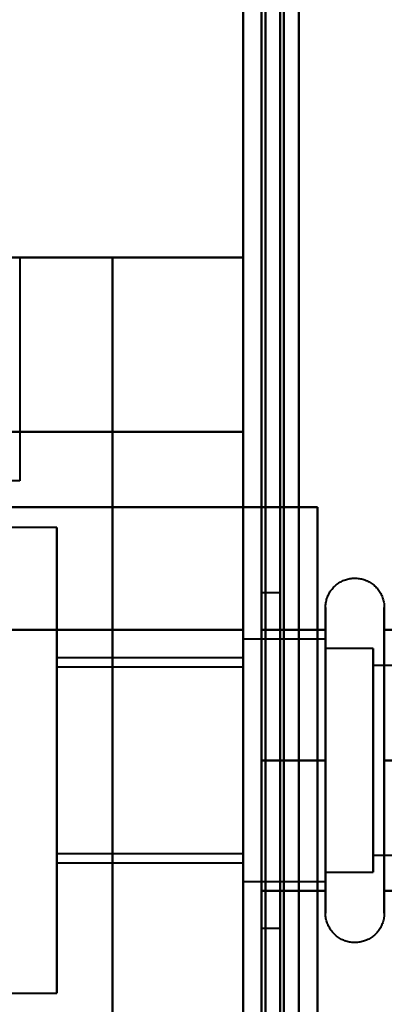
# Model space of a CAD drawing. Header units: millimetres. Extents: x -1087 to 1688, y -120 to 1171.
# Tile 18 of 90: x -696 to -686, y 310 to 337. Entities that reach past the tile are written whole.
import ezdxf

# ---------------------------------------------------------------- set-up
doc = ezdxf.new("R2010")
doc.units = ezdxf.units.MM
doc.layers.add('A-GENM', color=13, linetype='Continuous', lineweight=40)
doc.layers.add('G-IMPT', color=8, linetype='Continuous', lineweight=40)

# ---------------------------------------------------------------- blocks, each defined once
blk = doc.blocks.new('Maintenance r21 - Maintenance r21-769076-Arrière')
at = {"layer": 'A-GENM'}
for p, q in [((-690, 0), (-690, 1098)), ((-690, 1098), (-690, 0))]:
    blk.add_line(p, q, dxfattribs=at)
blk = doc.blocks.new('Souche connecteur circulaire R23 - Souche connecteur circulaire R23-769066-Arrière')
at = {"layer": 'A-GENM'}
blk.add_line((-690, 185.5), (-690, 363), dxfattribs=at)
blk = doc.blocks.new('NEXA 1500 CALQUES_dwg-769064-Arrière')
at = {"layer": 'G-IMPT'}
for p, q in [((-689.5, 1097.272), (-689.5, 129.472)), ((-690, 1062.772), (-690, 128.972)), ((-690, 363.372), (-690, 184.872)), ((-690, 184.872), (-690, 363.372)), ((-689.5, 184.872), (-689.5, 363.372)), ((-689.5, 363.372), (-689.5, 184.872)), ((-690, 330.372), (-700.5, 330.372)), ((-696.17, 330.372), (-696, 330.372)), ((-696, 330.372), (-696.17, 330.372)), ((-690, 330.372), (-690, 325.694)), ((-690, 325.694), (-690, 330.372)), ((-690, 325.694), (-690, 255.694)), ((-690, 255.694), (-690, 325.694)), ((-696, 324.372), (-703.615, 324.372)), ((-690, 323.672), (-690, 320.372)), ((-690, 320.372), (-690, 323.672)), ((-690, 323.672), (-689.4, 323.672)), ((-689.4, 323.672), (-690, 323.672)), ((-695, 323.122), (-719.77, 323.122)), ((-695, 323.122), (-695, 316.872)), ((-695, 316.872), (-695, 323.122)), ((-689, 321.372), (-689.5, 321.372)), ((-689.5, 312.372), (-689.5, 321.372)), ((-689.5, 312.372), (-689.5, 321.372)), ((-689.5, 321.372), (-689.5, 316.872)), ((-689, 316.872), (-689, 321.372)), ((-689, 321.372), (-689, 316.872)), ((-687.785, 316.872), (-687.785, 320.972)), ((-687.785, 316.872), (-687.785, 320.972)), ((-687.785, 313.322), (-687.785, 320.972)), ((-687.785, 314.822), (-687.785, 320.423)), ((-687.785, 320.122), (-690, 320.122)), ((-687.785, 320.122), (-690, 320.122)), ((-690, 320.122), (-690, 314.058)), ((-690, 316.872), (-690, 320.122)), ((-690, 320.122), (-690, 316.872)), ((-690, 316.872), (-690, 320.122)), ((-687.785, 314.058), (-687.785, 320.122)), ((-687.785, 320.122), (-687.785, 315.247)), ((-687.785, 320.122), (-687.785, 313.622)), ((-687.785, 320.122), (-687.785, 313.622)), ((-687.785, 316.872), (-687.785, 320.122)), ((-687.785, 316.872), (-687.785, 320.122)), ((-686.5, 319.872), (-687.785, 319.872)), ((-686.5, 319.872), (-687.785, 319.872)), ((-687.785, 315.372), (-687.785, 319.872)), ((-687.785, 319.872), (-687.785, 315.372)), ((-687.785, 319.872), (-687.785, 313.872)), ((-687.785, 319.872), (-687.785, 313.872)), ((-687.785, 313.872), (-687.785, 319.872)), ((-687.785, 313.872), (-687.785, 319.872)), ((-686.5, 318.372), (-686.5, 319.872)), ((-686.5, 319.872), (-686.5, 314.274)), ((-686.5, 319.872), (-686.5, 316.872)), ((-686.5, 313.872), (-686.5, 319.872)), ((-686.5, 316.872), (-686.5, 319.872)), ((-690, 319.622), (-695, 319.622)), ((-695, 319.622), (-695, 316.872)), ((-695, 316.872), (-695, 319.622)), ((-690, 319.687), (-690, 316.872)), ((-690, 319.622), (-690, 316.872)), ((-690, 316.872), (-690, 319.622)), ((-687.785, 315.247), (-687.785, 319.687)), ((-690, 319.372), (-695, 319.372)), ((-695, 319.372), (-695, 316.872)), ((-695, 316.872), (-695, 319.372)), ((-690, 319.372), (-690, 316.872)), ((-690, 316.872), (-690, 319.372)), ((-686.5, 315.372), (-686.5, 319.47)), ((-686.5, 319.47), (-686.5, 313.872)), ((-674.611, 319.421), (-686.5, 319.421)), ((-674.611, 319.421), (-686.5, 319.421)), ((-686.5, 314.665), (-686.5, 319.421)), ((-686.5, 319.421), (-686.5, 314.665)), ((-686.5, 319.421), (-686.5, 316.872)), ((-686.5, 316.872), (-686.5, 319.421)), ((-686.5, 314.324), (-686.5, 319.079)), ((-686.5, 319.079), (-686.5, 314.324)), ((-687.785, 318.497), (-687.785, 313.622)), ((-687.785, 313.872), (-687.785, 318.372)), ((-687.785, 318.372), (-687.785, 313.872)), ((-686.5, 313.872), (-686.5, 318.372)), ((-695, 316.872), (-695, 314.372)), ((-695, 314.372), (-695, 316.872)), ((-695, 316.872), (-695, 314.122)), ((-695, 316.872), (-695, 310.622)), ((-695, 314.122), (-695, 316.872)), ((-695, 310.622), (-695, 316.872)), ((-690, 316.872), (-690, 313.622)), ((-690, 313.622), (-690, 316.872)), ((-690, 316.872), (-690, 314.372)), ((-690, 314.372), (-690, 316.872)), ((-690, 316.872), (-690, 313.622)), ((-690, 313.622), (-690, 316.872)), ((-690, 316.872), (-690, 314.122)), ((-690, 314.122), (-690, 316.872)), ((-689.5, 316.872), (-689.5, 312.372)), ((-689.5, 316.872), (-689.5, 312.372)), ((-689, 312.372), (-689, 316.872)), ((-689, 316.872), (-689, 312.372)), ((-687.785, 312.772), (-687.785, 316.872)), ((-687.785, 313.622), (-687.785, 316.872)), ((-686.5, 316.872), (-686.5, 314.324)), ((-686.5, 316.872), (-686.5, 313.872)), ((-686.5, 314.324), (-686.5, 316.872)), ((-686.5, 313.872), (-686.5, 316.872)), ((-686.204, 316.872), (-686.204, 312.772)), ((-687.785, 313.622), (-687.785, 315.247)), ((-687.785, 312.772), (-687.785, 314.822)), ((-695, 314.372), (-690, 314.372)), ((-686.5, 314.324), (-674.611, 314.324)), ((-686.5, 314.324), (-674.611, 314.324)), ((-695, 314.122), (-690, 314.122)), ((-687.785, 313.872), (-686.5, 313.872)), ((-687.785, 313.872), (-686.5, 313.872)), ((-690, 313.622), (-687.785, 313.622)), ((-690, 313.622), (-687.785, 313.622)), ((-689.5, 312.372), (-689, 312.372)), ((-719.77, 310.622), (-695, 310.622))]:
    blk.add_line(p, q, dxfattribs=at)
at = {"layer": 'G-IMPT', "flags": 128}
for points in [[(-690, 128.972), (-690, 371.172), (-690, 613.372), (-690, 855.572), (-690, 1097.772)], [(-690, 1097.772), (-690, 855.572), (-690, 613.372), (-690, 371.172), (-690, 128.972)], [(-689.5, 128.972), (-689.5, 371.172), (-689.5, 613.372), (-689.5, 855.572), (-689.5, 1097.772)], [(-689.4, 1097.772), (-689.4, 855.572), (-689.4, 613.372), (-689.4, 371.172), (-689.4, 128.972)], [(-689.4, 128.972), (-689.4, 371.172), (-689.4, 613.372), (-689.4, 855.572), (-689.4, 1097.772)], [(-689.4, 1097.772), (-689.4, 855.572), (-689.4, 613.372), (-689.4, 371.172), (-689.4, 128.972)], [(-689.5, 1097.272), (-689.5, 855.322), (-689.5, 613.372), (-689.5, 371.422), (-689.5, 129.472)], [(-689.5, 129.472), (-689.5, 371.422), (-689.5, 613.372), (-689.5, 855.322), (-689.5, 1097.272)], [(-689.5, 1097.272), (-689.5, 855.322), (-689.5, 613.372), (-689.5, 371.422), (-689.5, 129.472)], [(-689.5, 129.472), (-689.5, 371.422), (-689.5, 613.372), (-689.5, 855.322), (-689.5, 1097.272)], [(-689.5, 1097.272), (-689.5, 855.322), (-689.5, 613.372), (-689.5, 371.422), (-689.5, 129.472)], [(-689.5, 129.472), (-689.5, 371.422), (-689.5, 613.372), (-689.5, 855.322), (-689.5, 1097.272)], [(-689, 1097.272), (-689, 855.322), (-689, 613.372), (-689, 371.422), (-689, 129.472)], [(-689, 129.472), (-689, 371.422), (-689, 613.372), (-689, 855.322), (-689, 1097.272)], [(-689, 1097.272), (-689, 855.322), (-689, 613.372), (-689, 371.422), (-689, 129.472)], [(-688.9, 129.472), (-688.9, 371.422), (-688.9, 613.372), (-688.9, 855.322), (-688.9, 1097.272)], [(-688.9, 1097.272), (-688.9, 855.322), (-688.9, 613.372), (-688.9, 371.422), (-688.9, 129.472)], [(-688.9, 129.472), (-688.9, 371.422), (-688.9, 613.372), (-688.9, 855.322), (-688.9, 1097.272)], [(-690, 1062.772), (-690, 829.322), (-690, 595.872), (-690, 362.422), (-690, 128.972)], [(-690, 128.972), (-690, 362.422), (-690, 595.872), (-690, 829.322), (-690, 1062.772)], [(-689.5, 1062.772), (-689.5, 829.322), (-689.5, 595.872), (-689.5, 362.422), (-689.5, 128.972)], [(-689.4, 1062.772), (-689.4, 829.322), (-689.4, 595.872), (-689.4, 362.422), (-689.4, 128.972)], [(-689.4, 128.972), (-689.4, 362.422), (-689.4, 595.872), (-689.4, 829.322), (-689.4, 1062.772)], [(-689.4, 128.972), (-689.4, 362.422), (-689.4, 595.872), (-689.4, 829.322), (-689.4, 1062.772)], [(-688.5, 129.472), (-688.5, 362.672), (-688.5, 595.872), (-688.5, 829.072), (-688.5, 1062.272)], [(-688.5, 1062.272), (-688.5, 829.072), (-688.5, 595.872), (-688.5, 362.672), (-688.5, 129.472)], [(-688.5, 129.472), (-688.5, 362.672), (-688.5, 595.872), (-688.5, 829.072), (-688.5, 1062.272)], [(-688.5, 1062.272), (-688.5, 829.072), (-688.5, 595.872), (-688.5, 362.672), (-688.5, 129.472)], [(-690, 903.072), (-690, 758.222), (-690, 613.372), (-690, 468.522), (-690, 323.672)], [(-690, 323.672), (-690, 468.522), (-690, 613.372), (-690, 758.222), (-690, 903.072)], [(-690, 323.672), (-690, 468.522), (-690, 613.372), (-690, 758.222), (-690, 903.072)], [(-690, 903.072), (-690, 758.222), (-690, 613.372), (-690, 468.522), (-690, 323.672)], [(-689.5, 323.672), (-689.5, 468.522), (-689.5, 613.372), (-689.5, 758.222), (-689.5, 903.072)], [(-689.4, 903.072), (-689.4, 758.222), (-689.4, 613.372), (-689.4, 468.522), (-689.4, 323.672)], [(-689.4, 903.072), (-689.4, 758.222), (-689.4, 613.372), (-689.4, 468.522), (-689.4, 323.672)], [(-689.4, 323.672), (-689.4, 468.522), (-689.4, 613.372), (-689.4, 758.222), (-689.4, 903.072)], [(-688.5, 323.672), (-688.5, 468.522), (-688.5, 613.372), (-688.5, 758.222), (-688.5, 903.072)], [(-688.5, 903.072), (-688.5, 758.222), (-688.5, 613.372), (-688.5, 468.522), (-688.5, 323.672)], [(-688.5, 323.672), (-688.5, 468.522), (-688.5, 613.372), (-688.5, 758.222), (-688.5, 903.072)], [(-688.5, 903.072), (-688.5, 758.222), (-688.5, 613.372), (-688.5, 468.522), (-688.5, 323.672)], [(-689.5, 230.872), (-689.5, 260.872), (-689.5, 290.872), (-689.5, 320.872), (-689.5, 350.872)], [(-689.5, 350.872), (-689.5, 320.872), (-689.5, 290.872), (-689.5, 260.872), (-689.5, 230.872)], [(-689.5, 230.872), (-689.5, 260.872), (-689.5, 290.872), (-689.5, 320.872), (-689.5, 350.872)], [(-689.5, 350.872), (-689.5, 320.872), (-689.5, 290.872), (-689.5, 260.872), (-689.5, 230.872)], [(-688.5, 350.872), (-688.5, 320.872), (-688.5, 290.872), (-688.5, 260.872), (-688.5, 230.872)], [(-688.5, 230.872), (-688.5, 260.872), (-688.5, 290.872), (-688.5, 320.872), (-688.5, 350.872)], [(-688.5, 350.872), (-688.5, 320.872), (-688.5, 290.872), (-688.5, 260.872), (-688.5, 230.872)], [(-688.5, 230.872), (-688.5, 260.872), (-688.5, 290.872), (-688.5, 320.872), (-688.5, 350.872)], [(-690, 330.372), (-692.625, 330.372), (-695.25, 330.372), (-697.875, 330.372), (-700.5, 330.372)], [(-700.5, 330.372), (-697.875, 330.372), (-695.25, 330.372), (-692.625, 330.372), (-690, 330.372)], [(-696, 330.372), (-696, 328.872), (-696, 327.372), (-696, 325.872), (-696, 324.372)], [(-696, 330.372), (-695.377, 330.372), (-694.754, 330.372), (-694.131, 330.372), (-693.509, 330.372)], [(-693.509, 330.372), (-694.131, 330.372), (-694.754, 330.372), (-695.377, 330.372), (-696, 330.372)], [(-693.509, 330.372), (-693.509, 310.622), (-693.509, 290.872), (-693.509, 271.122), (-693.509, 251.372)], [(-690, 330.372), (-690.877, 330.372), (-691.754, 330.372), (-692.631, 330.372), (-693.509, 330.372)], [(-693.509, 330.372), (-692.631, 330.372), (-691.754, 330.372), (-690.877, 330.372), (-690, 330.372)], [(-693.509, 251.372), (-693.509, 271.122), (-693.509, 290.872), (-693.509, 310.622), (-693.509, 330.372)], [(-690, 330.372), (-690, 310.622), (-690, 290.872), (-690, 271.122), (-690, 251.372)], [(-690, 251.372), (-690, 271.122), (-690, 290.872), (-690, 310.622), (-690, 330.372)], [(-700.5, 325.694), (-697.875, 325.694), (-695.25, 325.694), (-692.625, 325.694), (-690, 325.694)], [(-690, 325.694), (-692.625, 325.694), (-695.25, 325.694), (-697.875, 325.694), (-700.5, 325.694)], [(-690, 323.672), (-697.288, 323.672), (-704.576, 323.672), (-711.864, 323.672), (-719.152, 323.672)], [(-719.152, 323.672), (-711.864, 323.672), (-704.576, 323.672), (-697.288, 323.672), (-690, 323.672)], [(-712.17, 323.672), (-706.628, 323.672), (-701.085, 323.672), (-695.543, 323.672), (-690, 323.672)], [(-690, 323.672), (-695.543, 323.672), (-701.085, 323.672), (-706.628, 323.672), (-712.17, 323.672)], [(-690, 323.672), (-690, 307.272), (-690, 290.872), (-690, 274.472), (-690, 258.072)], [(-690, 258.072), (-690, 274.472), (-690, 290.872), (-690, 307.272), (-690, 323.672)], [(-690, 323.672), (-689.5, 323.672), (-689, 323.672), (-688.5, 323.672), (-688, 323.672)], [(-690, 258.072), (-690, 274.472), (-690, 290.872), (-690, 307.272), (-690, 323.672)], [(-690, 323.672), (-690, 307.272), (-690, 290.872), (-690, 274.472), (-690, 258.072)], [(-690, 258.072), (-690, 274.472), (-690, 290.872), (-690, 307.272), (-690, 323.672)], [(-688, 323.672), (-688.5, 323.672), (-689, 323.672), (-689.5, 323.672), (-690, 323.672)], [(-690, 323.672), (-690, 307.272), (-690, 290.872), (-690, 274.472), (-690, 258.072)], [(-689.45, 323.672), (-689.463, 323.672), (-689.475, 323.672), (-689.488, 323.672), (-689.5, 323.672)], [(-689.5, 323.672), (-689.125, 323.672), (-688.75, 323.672), (-688.375, 323.672), (-688, 323.672)], [(-688, 323.672), (-688.375, 323.672), (-688.75, 323.672), (-689.125, 323.672), (-689.5, 323.672)], [(-689.5, 323.672), (-689.5, 307.272), (-689.5, 290.872), (-689.5, 274.472), (-689.5, 258.072)], [(-689.5, 258.072), (-689.5, 274.472), (-689.5, 290.872), (-689.5, 307.272), (-689.5, 323.672)], [(-688.5, 323.672), (-688.737, 323.672), (-688.975, 323.672), (-689.213, 323.672), (-689.45, 323.672)], [(-689.4, 323.672), (-689.175, 323.672), (-688.95, 323.672), (-688.725, 323.672), (-688.5, 323.672)], [(-689.4, 323.672), (-689.05, 323.672), (-688.7, 323.672), (-688.35, 323.672), (-688, 323.672)], [(-688, 323.672), (-688.35, 323.672), (-688.7, 323.672), (-689.05, 323.672), (-689.4, 323.672)], [(-688.5, 323.672), (-688.375, 323.672), (-688.25, 323.672), (-688.125, 323.672), (-688, 323.672)], [(-688, 323.672), (-688.125, 323.672), (-688.25, 323.672), (-688.375, 323.672), (-688.5, 323.672)], [(-688, 323.672), (-688, 307.272), (-688, 290.872), (-688, 274.472), (-688, 258.072)], [(-688, 323.672), (-688, 307.272), (-688, 290.872), (-688, 274.472), (-688, 258.072)], [(-688, 323.672), (-688, 307.272), (-688, 290.872), (-688, 274.472), (-688, 258.072)], [(-688, 258.072), (-688, 274.472), (-688, 290.872), (-688, 307.272), (-688, 323.672)], [(-688, 258.072), (-688, 274.472), (-688, 290.872), (-688, 307.272), (-688, 323.672)], [(-688, 258.072), (-688, 274.472), (-688, 290.872), (-688, 307.272), (-688, 323.672)], [(-687.785, 320.972), (-687.785, 321.004), (-687.783, 321.035), (-687.779, 321.067), (-687.775, 321.098), (-687.769, 321.129), (-687.762, 321.16), (-687.754, 321.191), (-687.745, 321.221), (-687.734, 321.251), (-687.723, 321.28), (-687.71, 321.309), (-687.696, 321.337), (-687.681, 321.365), (-687.664, 321.392), (-687.647, 321.419), (-687.629, 321.444), (-687.609, 321.469), (-687.589, 321.493), (-687.568, 321.517), (-687.545, 321.539), (-687.522, 321.561), (-687.498, 321.582), (-687.474, 321.601), (-687.448, 321.62), (-687.422, 321.637), (-687.395, 321.654), (-687.367, 321.669), (-687.339, 321.684), (-687.31, 321.697), (-687.281, 321.709), (-687.251, 321.72), (-687.221, 321.73), (-687.191, 321.738), (-687.16, 321.745), (-687.129, 321.751), (-687.098, 321.756), (-687.066, 321.759), (-687.035, 321.762), (-687.003, 321.763), (-686.972, 321.762), (-686.94, 321.761), (-686.909, 321.758), (-686.877, 321.754), (-686.846, 321.749), (-686.815, 321.742), (-686.784, 321.734), (-686.754, 321.725), (-686.724, 321.715), (-686.695, 321.704), (-686.666, 321.691), (-686.637, 321.677), (-686.609, 321.662), (-686.582, 321.646), (-686.555, 321.629), (-686.53, 321.611), (-686.504, 321.592), (-686.48, 321.572), (-686.456, 321.551), (-686.434, 321.529), (-686.412, 321.506), (-686.391, 321.482), (-686.371, 321.458), (-686.352, 321.433), (-686.334, 321.407), (-686.317, 321.38), (-686.302, 321.352), (-686.287, 321.324), (-686.273, 321.296), (-686.261, 321.267), (-686.25, 321.237), (-686.24, 321.207), (-686.231, 321.177), (-686.224, 321.146), (-686.217, 321.115), (-686.212, 321.084), (-686.208, 321.052), (-686.206, 321.021), (-686.204, 320.989), (-686.204, 320.972)], [(-687.785, 320.972), (-687.785, 321.004), (-687.783, 321.035), (-687.779, 321.067), (-687.775, 321.098), (-687.769, 321.129), (-687.762, 321.16), (-687.754, 321.191), (-687.745, 321.221), (-687.734, 321.251), (-687.723, 321.28), (-687.71, 321.309), (-687.696, 321.337), (-687.681, 321.365), (-687.664, 321.392), (-687.647, 321.419), (-687.629, 321.444), (-687.609, 321.469), (-687.589, 321.493), (-687.568, 321.517), (-687.545, 321.539), (-687.522, 321.561), (-687.498, 321.582), (-687.474, 321.601), (-687.448, 321.62), (-687.422, 321.637), (-687.395, 321.654), (-687.367, 321.669), (-687.339, 321.684), (-687.31, 321.697), (-687.281, 321.709), (-687.251, 321.72), (-687.221, 321.73), (-687.191, 321.738), (-687.16, 321.745), (-687.129, 321.751), (-687.098, 321.756), (-687.066, 321.759), (-687.035, 321.762), (-687.003, 321.763), (-686.972, 321.762), (-686.94, 321.761), (-686.909, 321.758), (-686.877, 321.754), (-686.846, 321.749), (-686.815, 321.742), (-686.784, 321.734), (-686.754, 321.725), (-686.724, 321.715), (-686.695, 321.704), (-686.666, 321.691), (-686.637, 321.677), (-686.609, 321.662), (-686.582, 321.646), (-686.555, 321.629), (-686.53, 321.611), (-686.504, 321.592), (-686.48, 321.572), (-686.456, 321.551), (-686.434, 321.529), (-686.412, 321.506), (-686.391, 321.482), (-686.371, 321.458), (-686.352, 321.433), (-686.334, 321.407), (-686.317, 321.38), (-686.302, 321.352), (-686.287, 321.324), (-686.273, 321.296), (-686.261, 321.267), (-686.25, 321.237), (-686.24, 321.207), (-686.231, 321.177), (-686.224, 321.146), (-686.217, 321.115), (-686.212, 321.084), (-686.208, 321.052), (-686.206, 321.021), (-686.204, 320.989), (-686.204, 320.972)], [(-687.785, 320.972), (-687.785, 320.969), (-687.785, 320.959), (-687.785, 320.943), (-687.785, 320.92), (-687.785, 320.891), (-687.785, 320.855), (-687.785, 320.813), (-687.785, 320.764), (-687.785, 320.709), (-687.785, 320.649), (-687.785, 320.582), (-687.785, 320.509), (-687.785, 320.43), (-687.785, 320.346), (-687.785, 320.256), (-687.785, 320.161), (-687.785, 320.06), (-687.785, 319.955), (-687.785, 319.844), (-687.785, 319.729), (-687.785, 319.609), (-687.785, 319.485), (-687.785, 319.356), (-687.785, 319.224), (-687.785, 319.088), (-687.785, 318.948), (-687.785, 318.805), (-687.785, 318.659), (-687.785, 318.51), (-687.785, 318.358), (-687.785, 318.204), (-687.785, 318.048), (-687.785, 317.89), (-687.785, 317.73), (-687.785, 317.569), (-687.785, 317.407), (-687.785, 317.244), (-687.785, 317.08), (-687.785, 316.917), (-687.785, 316.872)], [(-687.785, 316.872), (-687.785, 317.036), (-687.785, 317.2), (-687.785, 317.363), (-687.785, 317.526), (-687.785, 317.687), (-687.785, 317.847), (-687.785, 318.005), (-687.785, 318.162), (-687.785, 318.317), (-687.785, 318.469), (-687.785, 318.619), (-687.785, 318.766), (-687.785, 318.91), (-687.785, 319.05), (-687.785, 319.187), (-687.785, 319.321), (-687.785, 319.45), (-687.785, 319.576), (-687.785, 319.697), (-687.785, 319.813), (-687.785, 319.925), (-687.785, 320.032), (-687.785, 320.134), (-687.785, 320.231), (-687.785, 320.322), (-687.785, 320.408), (-687.785, 320.488), (-687.785, 320.563), (-687.785, 320.631), (-687.785, 320.694), (-687.785, 320.75), (-687.785, 320.8), (-687.785, 320.844), (-687.785, 320.882), (-687.785, 320.913), (-687.785, 320.937), (-687.785, 320.955), (-687.785, 320.967), (-687.785, 320.972)], [(-687.785, 320.972), (-687.785, 320.969), (-687.785, 320.959), (-687.785, 320.943), (-687.785, 320.92), (-687.785, 320.891), (-687.785, 320.855), (-687.785, 320.813), (-687.785, 320.764), (-687.785, 320.709), (-687.785, 320.649), (-687.785, 320.582), (-687.785, 320.509), (-687.785, 320.43), (-687.785, 320.423)], [(-687.785, 313.322), (-687.785, 313.406), (-687.785, 313.497), (-687.785, 313.593), (-687.785, 313.694), (-687.785, 313.8), (-687.785, 313.911), (-687.785, 314.026), (-687.785, 314.147), (-687.785, 314.271), (-687.785, 314.4), (-687.785, 314.533), (-687.785, 314.669), (-687.785, 314.81), (-687.785, 314.953), (-687.785, 315.099), (-687.785, 315.249), (-687.785, 315.4), (-687.785, 315.555), (-687.785, 315.711), (-687.785, 315.869), (-687.785, 316.029), (-687.785, 316.19), (-687.785, 316.352), (-687.785, 316.515), (-687.785, 316.679), (-687.785, 316.843), (-687.785, 317.007), (-687.785, 317.171), (-687.785, 317.334), (-687.785, 317.496), (-687.785, 317.658), (-687.785, 317.818), (-687.785, 317.977), (-687.785, 318.134), (-687.785, 318.289), (-687.785, 318.442), (-687.785, 318.592), (-687.785, 318.739), (-687.785, 318.884), (-687.785, 319.025), (-687.785, 319.163), (-687.785, 319.297), (-687.785, 319.427), (-687.785, 319.554), (-687.785, 319.675), (-687.785, 319.793), (-687.785, 319.906), (-687.785, 320.013), (-687.785, 320.116), (-687.785, 320.214), (-687.785, 320.306), (-687.785, 320.393), (-687.785, 320.474), (-687.785, 320.55), (-687.785, 320.619), (-687.785, 320.683), (-687.785, 320.74), (-687.785, 320.792), (-687.785, 320.837), (-687.785, 320.875), (-687.785, 320.908), (-687.785, 320.933), (-687.785, 320.953), (-687.785, 320.965), (-687.785, 320.972), (-687.785, 320.972)], [(-686.204, 320.972), (-686.204, 320.969), (-686.204, 320.959), (-686.204, 320.943), (-686.204, 320.92), (-686.204, 320.891), (-686.204, 320.855), (-686.204, 320.813), (-686.204, 320.764), (-686.204, 320.709), (-686.204, 320.649), (-686.204, 320.582), (-686.204, 320.509), (-686.204, 320.43), (-686.204, 320.346), (-686.204, 320.256), (-686.204, 320.161), (-686.204, 320.06), (-686.204, 319.955), (-686.204, 319.844), (-686.204, 319.729), (-686.204, 319.609), (-686.204, 319.485), (-686.204, 319.356), (-686.204, 319.224), (-686.204, 319.088), (-686.204, 318.948), (-686.204, 318.805), (-686.204, 318.659), (-686.204, 318.51), (-686.204, 318.358), (-686.204, 318.204), (-686.204, 318.048), (-686.204, 317.89), (-686.204, 317.73), (-686.204, 317.569), (-686.204, 317.407), (-686.204, 317.244), (-686.204, 317.08), (-686.204, 316.917), (-686.204, 316.872)], [(-686.204, 316.872), (-686.204, 317.036), (-686.204, 317.2), (-686.204, 317.363), (-686.204, 317.526), (-686.204, 317.687), (-686.204, 317.847), (-686.204, 318.005), (-686.204, 318.162), (-686.204, 318.317), (-686.204, 318.469), (-686.204, 318.619), (-686.204, 318.766), (-686.204, 318.91), (-686.204, 319.05), (-686.204, 319.187), (-686.204, 319.321), (-686.204, 319.45), (-686.204, 319.576), (-686.204, 319.697), (-686.204, 319.813), (-686.204, 319.925), (-686.204, 320.032), (-686.204, 320.134), (-686.204, 320.231), (-686.204, 320.322), (-686.204, 320.408), (-686.204, 320.488), (-686.204, 320.563), (-686.204, 320.631), (-686.204, 320.694), (-686.204, 320.75), (-686.204, 320.8), (-686.204, 320.844), (-686.204, 320.882), (-686.204, 320.913), (-686.204, 320.937), (-686.204, 320.955), (-686.204, 320.967), (-686.204, 320.972)], [(-686.204, 320.972), (-686.204, 320.969), (-686.204, 320.959), (-686.204, 320.943), (-686.204, 320.92), (-686.204, 320.891), (-686.204, 320.855), (-686.204, 320.813), (-686.204, 320.764), (-686.204, 320.709), (-686.204, 320.649), (-686.204, 320.582), (-686.204, 320.509), (-686.204, 320.43), (-686.204, 320.346), (-686.204, 320.256), (-686.204, 320.161), (-686.204, 320.06), (-686.204, 319.955), (-686.204, 319.844), (-686.204, 319.729), (-686.204, 319.609), (-686.204, 319.485), (-686.204, 319.356), (-686.204, 319.224), (-686.204, 319.088), (-686.204, 318.948), (-686.204, 318.805), (-686.204, 318.659), (-686.204, 318.51), (-686.204, 318.358), (-686.204, 318.204), (-686.204, 318.048), (-686.204, 317.89), (-686.204, 317.73), (-686.204, 317.569), (-686.204, 317.407), (-686.204, 317.244), (-686.204, 317.08), (-686.204, 316.917), (-686.204, 316.753), (-686.204, 316.589), (-686.204, 316.425), (-686.204, 316.263), (-686.204, 316.101), (-686.204, 315.941), (-686.204, 315.782), (-686.204, 315.625), (-686.204, 315.469), (-686.204, 315.317), (-686.204, 315.166), (-686.204, 315.018), (-686.204, 314.874), (-686.204, 314.732), (-686.204, 314.594), (-686.204, 314.459), (-686.204, 314.329), (-686.204, 314.202), (-686.204, 314.08), (-686.204, 313.962), (-686.204, 313.849), (-686.204, 313.741), (-686.204, 313.637), (-686.204, 313.539), (-686.204, 313.446), (-686.204, 313.359), (-686.204, 313.322)], [(-686.204, 320.423), (-686.204, 320.502), (-686.204, 320.575), (-686.204, 320.643), (-686.204, 320.704), (-686.204, 320.76), (-686.204, 320.809), (-686.204, 320.851), (-686.204, 320.888), (-686.204, 320.918), (-686.204, 320.941), (-686.204, 320.958), (-686.204, 320.968), (-686.204, 320.972)], [(-709.861, 320.372), (-704.896, 320.372), (-699.93, 320.372), (-694.965, 320.372), (-690, 320.372)], [(-690, 320.372), (-694.965, 320.372), (-699.93, 320.372), (-704.896, 320.372), (-709.861, 320.372)], [(-690, 320.372), (-690, 305.622), (-690, 290.872), (-690, 276.122), (-690, 261.372)], [(-690, 261.372), (-690, 276.122), (-690, 290.872), (-690, 305.622), (-690, 320.372)], [(-689.5, 316.872), (-689.5, 317.747), (-689.5, 318.622), (-689.5, 319.497), (-689.5, 320.372)], [(-689.5, 320.372), (-689.071, 320.372), (-688.643, 320.372), (-688.214, 320.372), (-687.785, 320.372)], [(-689.5, 320.372), (-689.071, 320.372), (-688.643, 320.372), (-688.214, 320.372), (-687.785, 320.372)], [(-687.785, 320.372), (-688.214, 320.372), (-688.643, 320.372), (-689.071, 320.372), (-689.5, 320.372)], [(-689.5, 320.372), (-689.5, 319.497), (-689.5, 318.622), (-689.5, 317.747), (-689.5, 316.872)], [(-687.785, 320.372), (-688.214, 320.372), (-688.643, 320.372), (-689.071, 320.372), (-689.5, 320.372)], [(-689.5, 316.872), (-689.5, 317.747), (-689.5, 318.622), (-689.5, 319.497), (-689.5, 320.372)], [(-689.5, 320.372), (-689.5, 319.497), (-689.5, 318.622), (-689.5, 317.747), (-689.5, 316.872)], [(-688.5, 316.872), (-688.5, 317.747), (-688.5, 318.622), (-688.5, 319.497), (-688.5, 320.372)], [(-688.5, 320.372), (-688.321, 320.372), (-688.143, 320.372), (-687.964, 320.372), (-687.785, 320.372)], [(-687.785, 320.372), (-687.964, 320.372), (-688.143, 320.372), (-688.321, 320.372), (-688.5, 320.372)], [(-688.5, 320.372), (-688.321, 320.372), (-688.143, 320.372), (-687.964, 320.372), (-687.785, 320.372)], [(-687.785, 320.372), (-687.964, 320.372), (-688.143, 320.372), (-688.321, 320.372), (-688.5, 320.372)], [(-688.5, 320.372), (-688.5, 319.497), (-688.5, 318.622), (-688.5, 317.747), (-688.5, 316.872)], [(-688.5, 316.872), (-688.5, 317.747), (-688.5, 318.622), (-688.5, 319.497), (-688.5, 320.372)], [(-688.5, 320.372), (-688.5, 319.497), (-688.5, 318.622), (-688.5, 317.747), (-688.5, 316.872)], [(-687.785, 320.423), (-687.785, 320.338), (-687.785, 320.248), (-687.785, 320.152), (-687.785, 320.051), (-687.785, 319.945), (-687.785, 319.834), (-687.785, 319.718), (-687.785, 319.598), (-687.785, 319.473), (-687.785, 319.344), (-687.785, 319.212), (-687.785, 319.075), (-687.785, 318.935), (-687.785, 318.792), (-687.785, 318.645), (-687.785, 318.496), (-687.785, 318.344), (-687.785, 318.19), (-687.785, 318.034), (-687.785, 317.876), (-687.785, 317.716), (-687.785, 317.555), (-687.785, 317.392), (-687.785, 317.229), (-687.785, 317.066), (-687.785, 316.902), (-687.785, 316.738), (-687.785, 316.574), (-687.785, 316.411), (-687.785, 316.248), (-687.785, 316.087), (-687.785, 315.926), (-687.785, 315.768), (-687.785, 315.611), (-687.785, 315.456), (-687.785, 315.303), (-687.785, 315.153), (-687.785, 315.005), (-687.785, 314.861), (-687.785, 314.719), (-687.785, 314.582), (-687.785, 314.448), (-687.785, 314.317), (-687.785, 314.191), (-687.785, 314.069), (-687.785, 313.952), (-687.785, 313.839), (-687.785, 313.731), (-687.785, 313.628), (-687.785, 313.531), (-687.785, 313.438), (-687.785, 313.351), (-687.785, 313.27), (-687.785, 313.195), (-687.785, 313.125), (-687.785, 313.062), (-687.785, 313.004), (-687.785, 312.953), (-687.785, 312.908), (-687.785, 312.869), (-687.785, 312.837), (-687.785, 312.811), (-687.785, 312.792), (-687.785, 312.779), (-687.785, 312.773), (-687.785, 312.772)], [(-687.785, 320.372), (-687.785, 319.497), (-687.785, 318.622), (-687.785, 317.747), (-687.785, 316.872)], [(-687.785, 316.872), (-687.785, 317.747), (-687.785, 318.622), (-687.785, 319.497), (-687.785, 320.372)], [(-687.785, 320.372), (-687.785, 319.497), (-687.785, 318.622), (-687.785, 317.747), (-687.785, 316.872)], [(-687.785, 316.872), (-687.785, 317.747), (-687.785, 318.622), (-687.785, 319.497), (-687.785, 320.372)], [(-686.204, 312.772), (-686.204, 312.776), (-686.204, 312.785), (-686.204, 312.802), (-686.204, 312.825), (-686.204, 312.854), (-686.204, 312.89), (-686.204, 312.932), (-686.204, 312.98), (-686.204, 313.035), (-686.204, 313.096), (-686.204, 313.163), (-686.204, 313.236), (-686.204, 313.314), (-686.204, 313.399), (-686.204, 313.488), (-686.204, 313.584), (-686.204, 313.684), (-686.204, 313.79), (-686.204, 313.9), (-686.204, 314.016), (-686.204, 314.136), (-686.204, 314.26), (-686.204, 314.388), (-686.204, 314.521), (-686.204, 314.657), (-686.204, 314.797), (-686.204, 314.94), (-686.204, 315.086), (-686.204, 315.235), (-686.204, 315.387), (-686.204, 315.541), (-686.204, 315.697), (-686.204, 315.855), (-686.204, 316.014), (-686.204, 316.175), (-686.204, 316.338), (-686.204, 316.501), (-686.204, 316.664), (-686.204, 316.828), (-686.204, 316.992), (-686.204, 317.156), (-686.204, 317.319), (-686.204, 317.482), (-686.204, 317.643), (-686.204, 317.804), (-686.204, 317.963), (-686.204, 318.12), (-686.204, 318.275), (-686.204, 318.428), (-686.204, 318.579), (-686.204, 318.726), (-686.204, 318.871), (-686.204, 319.013), (-686.204, 319.151), (-686.204, 319.285), (-686.204, 319.416), (-686.204, 319.542), (-686.204, 319.665), (-686.204, 319.782), (-686.204, 319.896), (-686.204, 320.004), (-686.204, 320.107), (-686.204, 320.205), (-686.204, 320.298), (-686.204, 320.386), (-686.204, 320.423)], [(-676.204, 320.372), (-678.704, 320.372), (-681.204, 320.372), (-683.704, 320.372), (-686.204, 320.372)], [(-686.204, 320.372), (-683.704, 320.372), (-681.204, 320.372), (-678.704, 320.372), (-676.204, 320.372)], [(-676.204, 320.372), (-678.704, 320.372), (-681.204, 320.372), (-683.704, 320.372), (-686.204, 320.372)], [(-686.204, 320.372), (-686.204, 319.497), (-686.204, 318.622), (-686.204, 317.747), (-686.204, 316.872)], [(-686.204, 316.872), (-686.204, 317.747), (-686.204, 318.622), (-686.204, 319.497), (-686.204, 320.372)], [(-686.204, 320.372), (-683.704, 320.372), (-681.204, 320.372), (-678.704, 320.372), (-676.204, 320.372)], [(-687.785, 316.872), (-688.214, 316.872), (-688.643, 316.872), (-689.071, 316.872), (-689.5, 316.872)], [(-689.5, 316.872), (-689.071, 316.872), (-688.643, 316.872), (-688.214, 316.872), (-687.785, 316.872)], [(-689.5, 316.872), (-689.5, 315.997), (-689.5, 315.122), (-689.5, 314.247), (-689.5, 313.372)], [(-687.785, 316.872), (-688.214, 316.872), (-688.643, 316.872), (-689.071, 316.872), (-689.5, 316.872)], [(-689.5, 313.372), (-689.5, 314.247), (-689.5, 315.122), (-689.5, 315.997), (-689.5, 316.872)], [(-689.5, 316.872), (-689.071, 316.872), (-688.643, 316.872), (-688.214, 316.872), (-687.785, 316.872)], [(-689.5, 316.872), (-689.5, 315.997), (-689.5, 315.122), (-689.5, 314.247), (-689.5, 313.372)], [(-689.5, 313.372), (-689.5, 314.247), (-689.5, 315.122), (-689.5, 315.997), (-689.5, 316.872)], [(-688.5, 313.372), (-688.5, 314.247), (-688.5, 315.122), (-688.5, 315.997), (-688.5, 316.872)], [(-688.5, 316.872), (-688.321, 316.872), (-688.143, 316.872), (-687.964, 316.872), (-687.785, 316.872)], [(-687.785, 316.872), (-687.964, 316.872), (-688.143, 316.872), (-688.321, 316.872), (-688.5, 316.872)], [(-688.5, 316.872), (-688.321, 316.872), (-688.143, 316.872), (-687.964, 316.872), (-687.785, 316.872)], [(-687.785, 316.872), (-687.964, 316.872), (-688.143, 316.872), (-688.321, 316.872), (-688.5, 316.872)], [(-688.5, 316.872), (-688.5, 315.997), (-688.5, 315.122), (-688.5, 314.247), (-688.5, 313.372)], [(-688.5, 313.372), (-688.5, 314.247), (-688.5, 315.122), (-688.5, 315.997), (-688.5, 316.872)], [(-688.5, 316.872), (-688.5, 315.997), (-688.5, 315.122), (-688.5, 314.247), (-688.5, 313.372)], [(-687.785, 312.772), (-687.785, 312.776), (-687.785, 312.785), (-687.785, 312.802), (-687.785, 312.825), (-687.785, 312.854), (-687.785, 312.89), (-687.785, 312.932), (-687.785, 312.98), (-687.785, 313.035), (-687.785, 313.096), (-687.785, 313.163), (-687.785, 313.236), (-687.785, 313.314), (-687.785, 313.399), (-687.785, 313.488), (-687.785, 313.584), (-687.785, 313.684), (-687.785, 313.79), (-687.785, 313.9), (-687.785, 314.016), (-687.785, 314.136), (-687.785, 314.26), (-687.785, 314.388), (-687.785, 314.521), (-687.785, 314.657), (-687.785, 314.797), (-687.785, 314.94), (-687.785, 315.086), (-687.785, 315.235), (-687.785, 315.387), (-687.785, 315.541), (-687.785, 315.697), (-687.785, 315.855), (-687.785, 316.014), (-687.785, 316.175), (-687.785, 316.338), (-687.785, 316.501), (-687.785, 316.664), (-687.785, 316.828), (-687.785, 316.872)], [(-687.785, 316.872), (-687.785, 316.708), (-687.785, 316.545), (-687.785, 316.381), (-687.785, 316.219), (-687.785, 316.058), (-687.785, 315.898), (-687.785, 315.739), (-687.785, 315.583), (-687.785, 315.428), (-687.785, 315.276), (-687.785, 315.126), (-687.785, 314.979), (-687.785, 314.835), (-687.785, 314.694), (-687.785, 314.557), (-687.785, 314.424), (-687.785, 314.294), (-687.785, 314.169), (-687.785, 314.048), (-687.785, 313.931), (-687.785, 313.819), (-687.785, 313.712), (-687.785, 313.61), (-687.785, 313.514), (-687.785, 313.422), (-687.785, 313.336), (-687.785, 313.256), (-687.785, 313.182), (-687.785, 313.113), (-687.785, 313.051), (-687.785, 312.995), (-687.785, 312.944), (-687.785, 312.901), (-687.785, 312.863), (-687.785, 312.832), (-687.785, 312.807), (-687.785, 312.789), (-687.785, 312.778), (-687.785, 312.773)], [(-687.785, 313.372), (-687.785, 314.247), (-687.785, 315.122), (-687.785, 315.997), (-687.785, 316.872)], [(-687.785, 316.872), (-687.785, 315.997), (-687.785, 315.122), (-687.785, 314.247), (-687.785, 313.372)], [(-687.785, 316.872), (-687.785, 315.997), (-687.785, 315.122), (-687.785, 314.247), (-687.785, 313.372)], [(-687.785, 313.372), (-687.785, 314.247), (-687.785, 315.122), (-687.785, 315.997), (-687.785, 316.872)], [(-686.204, 312.772), (-686.204, 312.776), (-686.204, 312.785), (-686.204, 312.802), (-686.204, 312.825), (-686.204, 312.854), (-686.204, 312.89), (-686.204, 312.932), (-686.204, 312.98), (-686.204, 313.035), (-686.204, 313.096), (-686.204, 313.163), (-686.204, 313.236), (-686.204, 313.314), (-686.204, 313.399), (-686.204, 313.488), (-686.204, 313.584), (-686.204, 313.684), (-686.204, 313.79), (-686.204, 313.9), (-686.204, 314.016), (-686.204, 314.136), (-686.204, 314.26), (-686.204, 314.388), (-686.204, 314.521), (-686.204, 314.657), (-686.204, 314.797), (-686.204, 314.94), (-686.204, 315.086), (-686.204, 315.235), (-686.204, 315.387), (-686.204, 315.541), (-686.204, 315.697), (-686.204, 315.855), (-686.204, 316.014), (-686.204, 316.175), (-686.204, 316.338), (-686.204, 316.501), (-686.204, 316.664), (-686.204, 316.828), (-686.204, 316.872)], [(-686.204, 316.872), (-686.204, 316.708), (-686.204, 316.545), (-686.204, 316.381), (-686.204, 316.219), (-686.204, 316.058), (-686.204, 315.898), (-686.204, 315.739), (-686.204, 315.583), (-686.204, 315.428), (-686.204, 315.276), (-686.204, 315.126), (-686.204, 314.979), (-686.204, 314.835), (-686.204, 314.694), (-686.204, 314.557), (-686.204, 314.424), (-686.204, 314.294), (-686.204, 314.169), (-686.204, 314.048), (-686.204, 313.931), (-686.204, 313.819), (-686.204, 313.712), (-686.204, 313.61), (-686.204, 313.514), (-686.204, 313.422), (-686.204, 313.336), (-686.204, 313.256), (-686.204, 313.182), (-686.204, 313.113), (-686.204, 313.051), (-686.204, 312.995), (-686.204, 312.944), (-686.204, 312.901), (-686.204, 312.863), (-686.204, 312.832), (-686.204, 312.807), (-686.204, 312.789), (-686.204, 312.778), (-686.204, 312.773)], [(-686.204, 316.872), (-683.704, 316.872), (-681.204, 316.872), (-678.704, 316.872), (-676.204, 316.872)], [(-676.204, 316.872), (-678.704, 316.872), (-681.204, 316.872), (-683.704, 316.872), (-686.204, 316.872)], [(-686.204, 316.872), (-686.204, 315.997), (-686.204, 315.122), (-686.204, 314.247), (-686.204, 313.372)], [(-686.204, 316.872), (-683.704, 316.872), (-681.204, 316.872), (-678.704, 316.872), (-676.204, 316.872)], [(-676.204, 316.872), (-678.704, 316.872), (-681.204, 316.872), (-683.704, 316.872), (-686.204, 316.872)], [(-686.204, 316.872), (-686.204, 315.997), (-686.204, 315.122), (-686.204, 314.247), (-686.204, 313.372)], [(-686.204, 313.372), (-686.204, 314.247), (-686.204, 315.122), (-686.204, 315.997), (-686.204, 316.872)], [(-686.204, 316.872), (-683.704, 316.872), (-681.204, 316.872), (-678.704, 316.872), (-676.204, 316.872)], [(-676.204, 316.872), (-678.704, 316.872), (-681.204, 316.872), (-683.704, 316.872), (-686.204, 316.872)], [(-689.5, 313.372), (-689.071, 313.372), (-688.643, 313.372), (-688.214, 313.372), (-687.785, 313.372)], [(-689.5, 313.372), (-689.071, 313.372), (-688.643, 313.372), (-688.214, 313.372), (-687.785, 313.372)], [(-687.785, 313.372), (-688.214, 313.372), (-688.643, 313.372), (-689.071, 313.372), (-689.5, 313.372)], [(-687.785, 313.372), (-688.214, 313.372), (-688.643, 313.372), (-689.071, 313.372), (-689.5, 313.372)], [(-687.785, 313.372), (-687.964, 313.372), (-688.143, 313.372), (-688.321, 313.372), (-688.5, 313.372)], [(-688.5, 313.372), (-688.321, 313.372), (-688.143, 313.372), (-687.964, 313.372), (-687.785, 313.372)], [(-687.785, 313.372), (-687.964, 313.372), (-688.143, 313.372), (-688.321, 313.372), (-688.5, 313.372)], [(-688.5, 313.372), (-688.321, 313.372), (-688.143, 313.372), (-687.964, 313.372), (-687.785, 313.372)], [(-687.785, 312.772), (-687.785, 312.776), (-687.785, 312.785), (-687.785, 312.802), (-687.785, 312.825), (-687.785, 312.854), (-687.785, 312.89), (-687.785, 312.932), (-687.785, 312.98), (-687.785, 313.035), (-687.785, 313.096), (-687.785, 313.163), (-687.785, 313.236), (-687.785, 313.314), (-687.785, 313.322)], [(-676.204, 313.372), (-678.704, 313.372), (-681.204, 313.372), (-683.704, 313.372), (-686.204, 313.372)], [(-686.204, 313.372), (-683.704, 313.372), (-681.204, 313.372), (-678.704, 313.372), (-676.204, 313.372)], [(-676.204, 313.372), (-678.704, 313.372), (-681.204, 313.372), (-683.704, 313.372), (-686.204, 313.372)], [(-686.204, 313.372), (-683.704, 313.372), (-681.204, 313.372), (-678.704, 313.372), (-676.204, 313.372)], [(-686.204, 313.372), (-683.704, 313.372), (-681.204, 313.372), (-678.704, 313.372), (-676.204, 313.372)], [(-676.204, 313.372), (-678.704, 313.372), (-681.204, 313.372), (-683.704, 313.372), (-686.204, 313.372)], [(-686.204, 313.372), (-683.704, 313.372), (-681.204, 313.372), (-678.704, 313.372), (-676.204, 313.372)], [(-676.204, 313.372), (-678.704, 313.372), (-681.204, 313.372), (-683.704, 313.372), (-686.204, 313.372)], [(-686.204, 313.322), (-686.204, 313.242), (-686.204, 313.169), (-686.204, 313.102), (-686.204, 313.04), (-686.204, 312.985), (-686.204, 312.936), (-686.204, 312.893), (-686.204, 312.857), (-686.204, 312.827), (-686.204, 312.804), (-686.204, 312.787), (-686.204, 312.776), (-686.204, 312.772)], [(-686.204, 312.772), (-686.205, 312.741), (-686.207, 312.709), (-686.21, 312.678), (-686.214, 312.646), (-686.22, 312.615), (-686.227, 312.584), (-686.235, 312.554), (-686.244, 312.524), (-686.255, 312.494), (-686.267, 312.464), (-686.28, 312.436), (-686.294, 312.407), (-686.309, 312.38), (-686.325, 312.352), (-686.342, 312.326), (-686.361, 312.3), (-686.38, 312.275), (-686.4, 312.251), (-686.422, 312.228), (-686.444, 312.205), (-686.467, 312.184), (-686.491, 312.163), (-686.516, 312.143), (-686.541, 312.125), (-686.568, 312.107), (-686.595, 312.091), (-686.622, 312.075), (-686.65, 312.061), (-686.679, 312.048), (-686.708, 312.036), (-686.738, 312.025), (-686.768, 312.015), (-686.799, 312.007), (-686.829, 311.999), (-686.86, 311.993), (-686.892, 311.989), (-686.923, 311.985), (-686.955, 311.983), (-686.986, 311.982), (-687.018, 311.982), (-687.049, 311.984), (-687.081, 311.987), (-687.112, 311.991), (-687.143, 311.996), (-687.174, 312.003), (-687.205, 312.01), (-687.235, 312.019), (-687.265, 312.03), (-687.295, 312.041), (-687.324, 312.054), (-687.352, 312.067), (-687.38, 312.082), (-687.407, 312.098), (-687.434, 312.115), (-687.46, 312.133), (-687.485, 312.152), (-687.509, 312.172), (-687.533, 312.194), (-687.556, 312.216), (-687.578, 312.238), (-687.598, 312.262), (-687.618, 312.287), (-687.637, 312.312), (-687.655, 312.338), (-687.672, 312.365), (-687.688, 312.392), (-687.702, 312.42), (-687.716, 312.449), (-687.728, 312.478), (-687.739, 312.508), (-687.749, 312.538), (-687.758, 312.568), (-687.766, 312.599), (-687.772, 312.63), (-687.777, 312.661), (-687.781, 312.692), (-687.784, 312.724), (-687.785, 312.755), (-687.785, 312.772)], [(-686.204, 312.772), (-686.205, 312.741), (-686.207, 312.709), (-686.21, 312.678), (-686.214, 312.646), (-686.22, 312.615), (-686.227, 312.584), (-686.235, 312.554), (-686.244, 312.524), (-686.255, 312.494), (-686.267, 312.464), (-686.28, 312.436), (-686.294, 312.407), (-686.309, 312.38), (-686.325, 312.352), (-686.342, 312.326), (-686.361, 312.3), (-686.38, 312.275), (-686.4, 312.251), (-686.422, 312.228), (-686.444, 312.205), (-686.467, 312.184), (-686.491, 312.163), (-686.516, 312.143), (-686.541, 312.125), (-686.568, 312.107), (-686.595, 312.091), (-686.622, 312.075), (-686.65, 312.061), (-686.679, 312.048), (-686.708, 312.036), (-686.738, 312.025), (-686.768, 312.015), (-686.799, 312.007), (-686.829, 311.999), (-686.86, 311.993), (-686.892, 311.989), (-686.923, 311.985), (-686.955, 311.983), (-686.986, 311.982), (-687.018, 311.982), (-687.049, 311.984), (-687.081, 311.987), (-687.112, 311.991), (-687.143, 311.996), (-687.174, 312.003), (-687.205, 312.01), (-687.235, 312.019), (-687.265, 312.03), (-687.295, 312.041), (-687.324, 312.054), (-687.352, 312.067), (-687.38, 312.082), (-687.407, 312.098), (-687.434, 312.115), (-687.46, 312.133), (-687.485, 312.152), (-687.509, 312.172), (-687.533, 312.194), (-687.556, 312.216), (-687.578, 312.238), (-687.598, 312.262), (-687.618, 312.287), (-687.637, 312.312), (-687.655, 312.338), (-687.672, 312.365), (-687.688, 312.392), (-687.702, 312.42), (-687.716, 312.449), (-687.728, 312.478), (-687.739, 312.508), (-687.749, 312.538), (-687.758, 312.568), (-687.766, 312.599), (-687.772, 312.63), (-687.777, 312.661), (-687.781, 312.692), (-687.784, 312.724), (-687.785, 312.755), (-687.785, 312.772)]]:
    blk.add_lwpolyline(points, dxfattribs=at)

msp = doc.modelspace()

# ---------------------------------------------------------------- block references
at = {"layer": 'A-GENM'}
for name in ['Maintenance r21 - Maintenance r21-769076-Arrière', 'Souche connecteur circulaire R23 - Souche connecteur circulaire R23-769066-Arrière']:
    msp.add_blockref(name, (0, 0), dxfattribs=at)
at = {"layer": 'G-IMPT'}
msp.add_blockref('NEXA 1500 CALQUES_dwg-769064-Arrière', (0, 0), dxfattribs=at)

doc.saveas('drawing.dxf')
